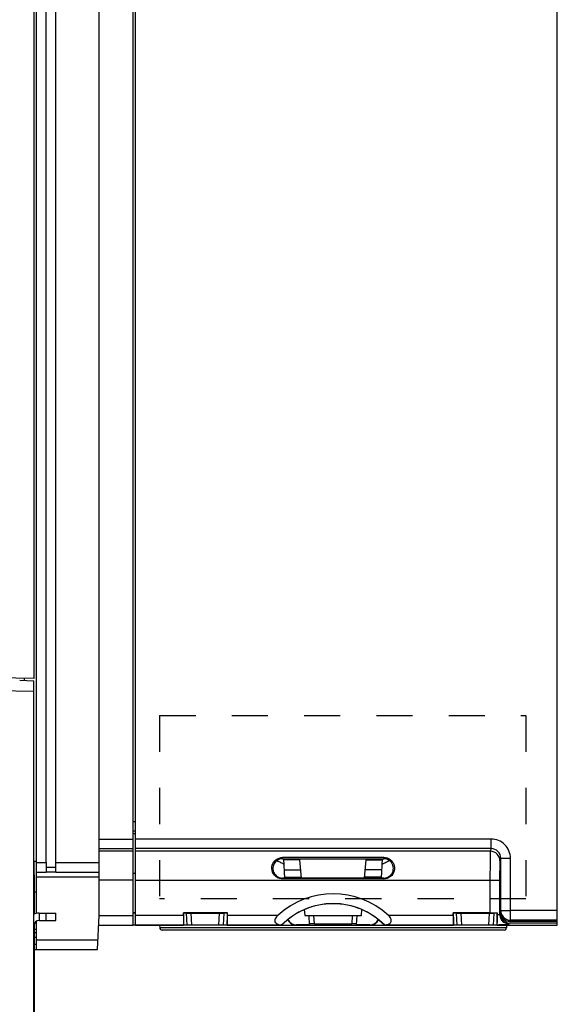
# Model space of a CAD drawing. Header units: millimetres. Extents: x 0 to 1200, y 0 to 1150.
# Tile 68 of 80: x 721 to 833, y 402 to 607. Entities that reach past the tile are written whole.
import ezdxf

# ---------------------------------------------------------------- set-up
doc = ezdxf.new("R2010")
doc.units = ezdxf.units.MM
doc.header["$LTSCALE"] = 74.962963
doc.linetypes.add('DOT', pattern=[0.2, 0.1, -0.1])
doc.linetypes.add('HIDDEN', pattern=[0.2, 0.1, -0.1])
doc.layers.get('0').update_dxf_attribs({"linetype": 'CONTINUOUS'})
doc.layers.add('00_COMPONENTS', color=7, linetype='CONTINUOUS')
doc.layers.add('DEFAULT_2', color=8, linetype='HIDDEN')

msp = doc.modelspace()

# ---------------------------------------------------------------- linework, layer by layer
at = {"color": 7, "linetype": 'CONTINUOUS'}
for p, q in [((832.96, 418.76), (832.96, 758.76)), ((724.46, 469.96), (724.46, 714.26)), ((724.96, 421.21), (724.96, 714.26)), ((726.94, 431.76), (726.96, 714.26)), ((728.98, 431.76), (728.96, 714.26)), ((737.96, 420.76), (737.96, 714.26)), ((744.96, 418.76), (744.96, 714.26)), ((745.46, 418.76), (745.46, 714.26)), ((724.46, 469.96), (632.79, 471.56)), ((722.46, 469.59), (722.46, 470)), ((724.36, 467.25), (632.74, 468.85)), ((721.46, 469.63), (724.36, 469.51)), ((724.36, 367.26), (724.36, 469.51)), ((724.96, 432.01), (724.36, 432.01)), ((724.46, 429.26), (724.46, 432.01)), ((796.96, 432.84), (775.96, 432.83)), ((775.96, 432.56), (796.96, 432.56)), ((724.96, 429.76), (726.96, 429.76)), ((728.95, 429.76), (726.97, 429.76)), ((728.96, 429.76), (737.96, 429.76)), ((796.96, 428.56), (775.96, 428.56)), ((796.96, 428.36), (775.96, 428.37)), ((821.05, 421.23), (821.05, 426.76)), ((821.15, 421.54), (821.15, 426.76)), ((744.96, 421.42), (745.46, 421.42)), ((764.52, 421.32), (755.4, 421.32)), ((755.4, 421.32), (755.46, 421.26)), ((755.4, 420.83), (755.4, 421.32)), ((756.05, 421.26), (755.46, 421.26)), ((755.46, 421.26), (755.46, 418.76)), ((764.46, 421.26), (763.87, 421.26)), ((764.46, 421.26), (764.52, 421.32)), ((764.46, 421.26), (764.46, 418.76)), ((764.52, 420.84), (764.52, 421.32)), ((819, 421.33), (811.39, 421.33)), ((811.39, 421.33), (811.46, 421.26)), ((811.39, 420.86), (811.39, 421.33)), ((812.05, 421.26), (811.46, 421.26)), ((811.46, 418.76), (811.46, 421.26)), ((820.46, 421.26), (819.87, 421.26)), ((820.54, 421.34), (820.46, 421.26)), ((820.46, 418.76), (820.46, 421.26)), ((820.54, 420.94), (820.54, 421.34)), ((724.96, 413.76), (724.96, 419.63)), ((737.59, 413.76), (737.96, 420.76)), ((820.46, 418.76), (820.5, 418.88)), ((832.96, 419.22), (823.05, 419.23)), ((832.96, 419.56), (823.15, 419.55)), ((737.86, 418.76), (744.96, 418.76)), ((745.46, 418.76), (755.46, 418.76)), ((755.44, 418.84), (755.46, 418.76)), ((764.46, 418.76), (764.49, 418.84)), ((764.46, 418.76), (775.75, 418.76)), ((775.79, 418.84), (775.69, 418.85)), ((797.22, 418.86), (797.13, 418.85)), ((797.17, 418.76), (811.46, 418.76)), ((811.43, 418.86), (811.46, 418.76)), ((820.46, 418.76), (832.96, 418.76)), ((724.46, 416.26), (724.96, 416.26)), ((724.96, 414.8), (724.46, 414.8)), ((724.46, 413.76), (737.59, 413.76))]:
    msp.add_line(p, q, dxfattribs=at)
at = {"color": 9, "linetype": 'CONTINUOUS'}
for p, q in [((745.46, 440.26), (744.96, 440.26)), ((745.46, 438.26), (744.96, 438.26)), ((744.96, 437.83), (745.46, 437.83)), ((737.96, 436.66), (744.96, 436.66)), ((819.24, 436.66), (745.46, 436.66)), ((819.24, 434.66), (819.24, 436.66)), ((737.96, 434.66), (744.96, 434.66)), ((744.96, 434.11), (737.96, 434.11)), ((819.24, 434.66), (745.46, 434.66)), ((819.06, 434.11), (745.46, 434.11)), ((819.24, 434.66), (819.06, 434.11)), ((724.96, 431.76), (726.94, 431.76)), ((728.98, 431.76), (737.96, 431.76)), ((775.96, 432.56), (775.96, 432.83)), ((796.96, 432.56), (796.96, 432.84)), ((821.24, 432.66), (821.06, 432.12)), ((821.24, 432.66), (823.24, 432.66)), ((821.24, 421.81), (821.24, 432.66)), ((823.24, 421.81), (823.24, 432.66)), ((728.96, 430.76), (726.96, 430.76)), ((744.96, 429.59), (745.46, 429.59)), ((737.96, 428.76), (724.96, 428.76)), ((744.96, 428.12), (737.96, 428.12)), ((745.46, 428.12), (821, 428.12)), ((774.92, 428.64), (775.01, 428.8)), ((775.96, 428.56), (775.96, 428.37)), ((796.96, 428.56), (796.96, 428.36)), ((798.34, 428.85), (798.21, 429)), ((819, 428.12), (819, 421.33)), ((821, 428.12), (821, 421.07)), ((821.15, 426.76), (821.05, 426.76)), ((821.15, 421.54), (821.24, 421.81)), ((821.24, 421.81), (823.24, 421.81)), ((832.96, 421.81), (823.24, 421.81)), ((823.24, 419.81), (823.24, 421.81)), ((737.96, 420.76), (744.96, 420.76)), ((745.46, 420.83), (755.4, 420.83)), ((764.52, 420.84), (775.03, 420.84)), ((797.88, 420.85), (811.39, 420.86)), ((823, 419.07), (823.05, 419.23)), ((823.15, 419.55), (823.24, 419.81)), ((832.96, 419.82), (823.24, 419.81)), ((724.46, 417.26), (724.96, 417.26)), ((745.46, 418.83), (755.44, 418.84)), ((764.49, 418.84), (775.69, 418.85)), ((797.22, 418.86), (811.43, 418.86)), ((724.96, 415.76), (737.7, 415.76))]:
    msp.add_line(p, q, dxfattribs=at)
for centre, radius, start, end in [((819.24, 432.66), 4, 359.9571, 89.973), ((819.06, 432.11), 2, 0.0981, 89.9718), ((822.99, 421.07), 2, 180.0858, 255.0345), ((823.24, 421.81), 2, 180.0981, 269.9979), ((823, 421.09), 2.02, 255.0237, 269.8975)]:
    msp.add_arc(centre, radius, start, end, dxfattribs=at)
at = {"color": 7, "linetype": 'CONTINUOUS'}
for centre, radius, start, end in [((796.96, 430.56), 2, 308.8164, 89.9996), ((786.46, 408.26), 17, 47.8011, 132.2513), ((787.69, 412.63), 13.42, 152.4124, 152.8064), ((785.21, 412.61), 13.45, 27.1984, 27.6394)]:
    msp.add_arc(centre, radius, start, end, dxfattribs=at)
for centre, major_axis, ratio, start_param, end_param in [((726.96, 431.76), (0, 2), 0.008727, 1.570796, 3.141593), ((728.96, 431.76), (0, 2), 0.008727, -3.141593, -1.570796), ((821.1, 426.76), (0, 3), 0.017455, 4.712389, 7.853982), ((775.96, 430.56), (2, 0), 1, -2.064879, -1.570796), ((796.96, 430.56), (0, 2), 1, -3.141593, -2.464126), ((786.46, 408.26), (0, 15), 1, -0.795399, 0.795399), ((819, 421.36), (2, 0), 0.017455, -1.570799, -0.686692), ((823.05, 421.23), (0, 2), 0.998477, 1.570796, 3.141136), ((823.15, 421.55), (1.05, 1.71), 0.997958, -4.158388, -2.588048), ((755.44, 420.83), (0, 2), 0.017455, -4.712381, -3.193945), ((764.49, 420.84), (0, 2), 0.017455, -3.089225, -1.570788), ((811.43, 420.86), (0, 2), 0.017455, -4.712381, -3.193945)]:
    msp.add_ellipse(centre, major_axis=major_axis, ratio=ratio, start_param=start_param, end_param=end_param, dxfattribs=at)
at = {"color": 9, "linetype": 'CONTINUOUS'}
for points, knots in [([(819.06, 434.11), (819.05, 434.06), (819.05, 433.88), (819.03, 433.51), (819.02, 432.94), (819.01, 431.87), (819, 430.24), (819, 428.86), (819, 428.12)], [0, 0, 0, 0, 0.027932, 0.090722, 0.186142, 0.31079, 0.628958, 1, 1, 1, 1]), ([(821.24, 432.66), (821.24, 433.17), (820.82, 434.23), (819.75, 434.66), (819.24, 434.66)], [0, 0, 0, 0, 0.499905, 1, 1, 1, 1]), ([(821.06, 432.12), (821.05, 432.08), (821.05, 431.96), (821.03, 431.71), (821.02, 431.34), (821.01, 430.62), (821, 429.53), (821, 428.62), (821, 428.12)], [0, 0, 0, 0, 0.02803, 0.090845, 0.18627, 0.3109, 0.629025, 1, 1, 1, 1]), ([(820.54, 420.94), (820.65, 420.96), (820.78, 420.98), (820.99, 421.02), (821, 421.07)], [0, 0, 0, 0, 0.70564, 1, 1, 1, 1]), ([(820.5, 418.88), (820.84, 418.89), (821.43, 418.91), (822.13, 418.94), (822.56, 418.98), (822.79, 419.01), (822.91, 419.04), (822.99, 419.05), (823, 419.07)], [0, 0, 0, 0, 0.399851, 0.715202, 0.832735, 0.920111, 0.975784, 1, 1, 1, 1])]:
    msp.add_open_spline(points, degree=3, knots=knots, dxfattribs=at)
at = {"color": 7, "linetype": 'CONTINUOUS'}
for points, knots in [([(774.92, 428.64), (774.47, 428.88), (773.74, 429.71), (773.7, 431.25), (774.52, 432.48), (775.48, 432.83), (775.96, 432.83)], [0, 0, 0, 0, 0.268692, 0.518103, 0.747923, 1, 1, 1, 1]), ([(775.96, 432.56), (775.54, 432.56), (774.65, 432.27), (773.88, 431.1), (773.98, 429.7), (774.63, 429.01), (775.01, 428.8)], [0, 0, 0, 0, 0.245254, 0.497472, 0.749016, 1, 1, 1, 1]), ([(796.96, 432.84), (797.42, 432.84), (798.32, 432.54), (799.16, 431.43), (799.26, 430), (798.72, 429.15), (798.34, 428.85)], [0, 0, 0, 0, 0.254816, 0.485282, 0.731856, 1, 1, 1, 1]), ([(775.79, 418.84), (777.17, 420.24), (780.53, 422.5), (786.46, 423.68), (792.38, 422.51), (795.74, 420.25), (797.13, 418.85)], [0, 0, 0, 0, 0.250007, 0.5, 0.749993, 1, 1, 1, 1]), ([(820.5, 418.88), (820.52, 418.94), (820.51, 419.16), (820.54, 419.57), (820.54, 420.2), (820.54, 420.67), (820.54, 420.94)], [0, 0, 0, 0, 0.091333, 0.303505, 0.611737, 1, 1, 1, 1]), ([(775.03, 420.84), (774.92, 420.74), (774.7, 420.52), (774.46, 420.14), (774.34, 419.74), (774.46, 419.25), (774.99, 418.91), (775.45, 418.86), (775.69, 418.85)], [0, 0, 0, 0, 0.151959, 0.300372, 0.435724, 0.552101, 0.766231, 1, 1, 1, 1]), ([(797.22, 418.86), (797.46, 418.87), (797.92, 418.92), (798.45, 419.26), (798.57, 419.75), (798.45, 420.15), (798.21, 420.53), (797.99, 420.75), (797.88, 420.85)], [0, 0, 0, 0, 0.233771, 0.447912, 0.564292, 0.699658, 0.848041, 1, 1, 1, 1])]:
    msp.add_open_spline(points, degree=3, knots=knots, dxfattribs=at)
for points in [[(775.96, 428.37), (775.6, 428.37), (775.24, 428.47), (774.92, 428.64)], [(798.34, 428.85), (797.96, 428.54), (797.45, 428.36), (796.96, 428.36)]]:
    msp.add_open_spline(points, degree=3, dxfattribs=at)
at = {"layer": '00_COMPONENTS', "color": 7, "linetype": 'CONTINUOUS'}
for p, q in [((776.44, 428.56), (776.23, 432.57)), ((779.59, 432.34), (776.24, 432.34)), ((779.92, 428.56), (779.59, 432.34)), ((793, 428.56), (793.33, 432.34)), ((793.33, 432.34), (796.68, 432.34)), ((796.48, 428.56), (796.69, 432.57)), ((724.36, 429.26), (724.46, 429.26)), ((776.35, 430.29), (779.77, 430.29)), ((796.57, 430.29), (793.15, 430.29)), ((776.43, 428.76), (779.9, 428.76)), ((796.49, 428.76), (793.02, 428.76)), ((725.46, 421.26), (728.96, 421.26)), ((728.96, 419.76), (728.96, 421.26)), ((756.05, 421.26), (763.87, 421.26)), ((756.18, 418.76), (756.05, 421.26)), ((763.74, 418.76), (763.87, 421.26)), ((780.49, 422.02), (780.6, 420.76)), ((792.32, 420.76), (792.43, 422.02)), ((812.05, 421.26), (819.87, 421.26)), ((812.18, 418.76), (812.05, 421.26)), ((819.74, 418.76), (819.87, 421.26)), ((780.6, 420.76), (792.32, 420.76)), ((781.59, 418.85), (781.49, 420.76)), ((782.57, 419.07), (790.35, 419.07)), ((788.46, 419.01), (784.46, 419.01)), ((784.46, 419.01), (784.46, 418.76)), ((788.46, 419.01), (788.46, 418.76)), ((791.33, 418.85), (791.43, 420.76)), ((745.46, 418.76), (744.96, 418.76)), ((750.48, 418.76), (750.49, 418.25)), ((821.93, 417.76), (750.99, 417.76)), ((764.46, 418.76), (755.46, 418.76)), ((775.75, 418.76), (797.17, 418.76)), ((781.59, 418.85), (778.85, 418.85)), ((794.07, 418.85), (791.33, 418.85)), ((820.46, 418.76), (811.46, 418.76)), ((822.44, 418.76), (822.43, 418.25))]:
    msp.add_line(p, q, dxfattribs=at)
at = {"layer": '00_COMPONENTS', "color": 3, "linetype": 'CONTINUOUS'}
for p, q in [((724.46, 429.26), (724.46, 421.05)), ((724.96, 425.61), (724.46, 425.61)), ((725.46, 419.76), (728.96, 419.76)), ((724.46, 418.76), (724.46, 374.76)), ((724.96, 417.91), (724.46, 417.91))]:
    msp.add_line(p, q, dxfattribs=at)
at = {"layer": '00_COMPONENTS', "color": 9, "linetype": 'CONTINUOUS'}
for p, q in [((724.36, 427.26), (724.46, 427.26)), ((725.46, 421.26), (725.46, 419.76)), ((726.96, 419.76), (726.96, 421.26)), ((757.18, 418.76), (757.05, 421.26)), ((762.74, 418.76), (762.87, 421.26)), ((813.18, 418.76), (813.05, 421.26)), ((818.74, 418.76), (818.87, 421.26)), ((782.57, 419.07), (782.49, 420.76)), ((790.44, 420.76), (790.35, 419.07)), ((724.36, 418.76), (724.46, 418.76)), ((822.43, 418.25), (750.49, 418.25)), ((778.85, 418.76), (778.85, 418.85)), ((794.07, 418.85), (794.07, 418.76))]:
    msp.add_line(p, q, dxfattribs=at)
at = {"layer": '00_COMPONENTS', "color": 7, "linetype": 'CONTINUOUS'}
for centre, radius, start, end in [((862.08, 603.51), 192.26, 243.0067, 243.2621), ((849.28, 578.1), 163.81, 243.2626, 243.5403), ((723.11, 579.17), 165, 296.4604, 296.764), ((710.11, 604.95), 193.87, 296.7631, 296.9924), ((725.46, 418.76), 2.5, 90, 116.1449), ((750.99, 418.26), 0.5, 181, 270), ((821.93, 418.26), 0.5, 270, 359)]:
    msp.add_arc(centre, radius, start, end, dxfattribs=at)
at = {"layer": '00_COMPONENTS', "color": 3, "linetype": 'CONTINUOUS'}
msp.add_arc((725.46, 418.76), 1, 90, 180, dxfattribs=at)
at = {"layer": '00_COMPONENTS', "color": 7, "linetype": 'CONTINUOUS'}
for centre, major_axis, ratio, start_param, end_param in [((778.85, 420.76), (2, 0), 0.998626, -2.707861, -1.570796), ((778.85, 420.86), (-0.06, 2.01), 0.994042, -4.269897, -3.173677), ((782.58, 419.02), (1, 0), 0.052551, 1.576305, 3.144362), ((790.34, 419.02), (1, 0), 0.052551, -0.002769, 1.565288), ((794.07, 420.86), (0.06, 2.01), 0.994042, -3.109509, -2.013288), ((794.07, 420.76), (2, 0), 0.998626, -1.570796, -0.433732)]:
    msp.add_ellipse(centre, major_axis=major_axis, ratio=ratio, start_param=start_param, end_param=end_param, dxfattribs=at)
msp.add_open_spline([(745.48, 421.26), (745.3, 421.26), (745.13, 421.26), (744.96, 421.25)], degree=3, dxfattribs=at)
at = {"layer": 'DEFAULT_2', "color": 8, "linetype": 'DOT'}
for p, q in [((750.46, 462.26), (826.46, 462.26)), ((750.46, 462.26), (750.46, 424.26)), ((826.46, 462.26), (826.46, 424.26)), ((826.46, 424.26), (750.46, 424.26))]:
    msp.add_line(p, q, dxfattribs=at)

doc.saveas('drawing.dxf')
